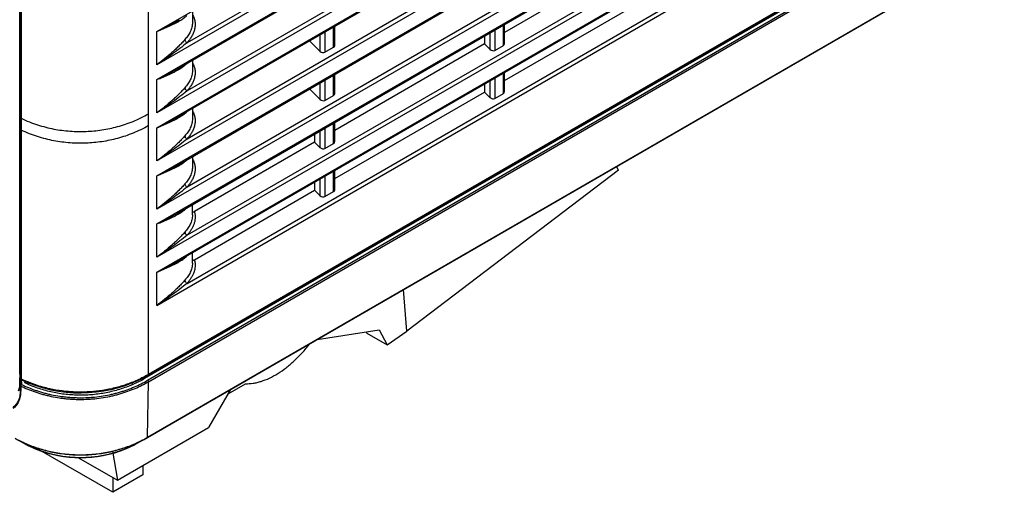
# Model space of a CAD drawing. Header units: inches. Extents: x 0 to 34, y 0 to 22.
# Tile 133 of 136: x 27.8 to 30.9, y 12.7 to 14.2. Entities that reach past the tile are written whole.
import ezdxf

# ---------------------------------------------------------------- set-up
doc = ezdxf.new("R2010")
doc.units = ezdxf.units.IN
doc.header["$LTSCALE"] = 1.87
doc.header["$MEASUREMENT"] = 0
doc.layers.get('0').update_dxf_attribs({"linetype": 'CONTINUOUS'})
doc.layers.add('3_ALL_AXES', color=7, linetype='CONTINUOUS')

msp = doc.modelspace()

# ---------------------------------------------------------------- linework, layer by layer
at = {"color": 7, "linetype": 'CONTINUOUS'}
for p, q in [((28.26723, 14.16174), (32.03258, 16.3358)), ((32.03258, 16.23199), (28.26723, 14.05793)), ((28.26723, 14.01161), (32.03258, 16.18567)), ((31.92865, 16.18625), (28.36121, 14.12645)), ((28.33747, 14.04835), (31.95769, 16.13863)), ((32.03258, 16.08186), (28.26723, 13.9078)), ((28.26723, 13.86147), (32.03258, 16.03554)), ((31.92865, 16.03612), (28.36121, 13.97632)), ((28.33747, 13.89822), (31.95769, 15.9885)), ((32.03258, 15.93173), (28.26723, 13.75766)), ((28.26723, 13.71134), (32.03258, 15.8854)), ((31.92865, 15.88598), (28.36121, 13.82618)), ((28.33747, 13.74809), (31.95769, 15.83836)), ((32.03258, 15.78159), (28.26723, 13.60753)), ((28.26723, 13.56121), (32.03258, 15.73527)), ((31.92865, 15.73585), (28.36121, 13.67605)), ((28.33747, 13.59795), (31.95769, 15.68823)), ((32.03258, 15.63146), (28.26723, 13.4574)), ((28.26723, 13.41107), (32.03258, 15.58514)), ((31.92865, 15.58572), (28.36121, 13.52592)), ((28.33747, 13.44782), (31.95769, 15.53809)), ((28.26723, 13.30726), (32.03258, 15.48132)), ((28.36121, 13.37578), (31.92865, 15.43558)), ((32.0469, 15.28373), (28.22852, 13.07905)), ((32.05801, 15.29388), (28.23963, 13.0892)), ((32.05909, 15.29628), (28.24072, 13.0916)), ((28.23802, 13.07356), (32.05639, 15.27825)), ((28.24067, 13.06892), (32.05905, 15.2736)), ((28.23771, 12.89501), (32.05609, 15.09969)), ((28.23803, 12.89568), (32.0564, 15.10036)), ((27.83866, 13.10266), (27.83866, 14.65602)), ((27.83867, 13.1027), (27.83867, 14.65562)), ((28.24072, 13.0916), (28.24072, 14.64453)), ((27.84028, 13.08078), (27.84028, 14.63371)), ((27.84299, 14.63056), (27.84299, 13.07763)), ((29.82027, 14.42908), (29.35267, 14.1591)), ((29.35267, 14.00896), (29.82027, 14.27895)), ((28.37823, 14.22203), (28.37823, 14.18989)), ((28.81905, 14.11256), (28.81905, 14.17628)), ((28.82234, 14.11824), (28.82234, 14.17818)), ((29.34938, 14.1185), (29.34938, 14.18222)), ((29.35267, 14.12418), (29.35267, 14.18412)), ((28.26723, 14.05793), (28.26723, 14.16174)), ((28.77636, 14.15163), (28.77636, 14.10036)), ((28.79199, 14.16066), (28.79199, 14.09694)), ((29.28994, 14.1479), (29.28994, 14.12287)), ((29.30669, 14.15757), (29.30669, 14.1063)), ((29.32232, 14.16659), (29.32232, 14.10288)), ((28.74363, 14.13274), (28.77636, 14.10036)), ((29.28994, 14.12287), (28.82234, 13.85289)), ((29.28994, 14.12287), (29.30669, 14.1063)), ((29.32232, 14.10288), (29.34938, 14.1185)), ((28.79199, 14.09694), (28.81905, 14.11256)), ((28.37823, 14.07189), (28.37823, 14.03975)), ((28.81905, 13.96243), (28.81905, 14.02615)), ((28.82234, 13.96811), (28.82234, 14.02805)), ((29.34938, 13.96837), (29.34938, 14.03209)), ((29.35267, 13.97405), (29.35267, 14.03399)), ((28.26723, 13.9078), (28.26723, 14.01161)), ((28.77636, 14.0015), (28.77636, 13.95023)), ((28.79199, 14.01052), (28.79199, 13.94681)), ((29.28994, 13.99776), (29.28994, 13.97274)), ((29.30669, 14.00744), (29.30669, 13.95617)), ((29.32232, 14.01646), (29.32232, 13.95274)), ((28.74363, 13.9826), (28.77636, 13.95023)), ((28.79199, 13.94681), (28.81905, 13.96243)), ((28.82234, 13.70276), (29.28994, 13.97274)), ((29.28994, 13.97274), (29.30669, 13.95617)), ((29.32232, 13.95274), (29.34938, 13.96837)), ((28.37823, 13.92176), (28.37823, 13.88962)), ((28.81905, 13.8123), (28.81905, 13.87601)), ((28.82234, 13.81798), (28.82234, 13.87792)), ((28.26723, 13.75766), (28.26723, 13.86147)), ((28.75961, 13.84169), (28.75961, 13.81667)), ((28.77636, 13.85137), (28.77636, 13.8001)), ((28.79199, 13.86039), (28.79199, 13.79667)), ((28.75961, 13.81667), (28.38402, 13.59981)), ((28.75961, 13.81667), (28.77636, 13.8001)), ((28.79199, 13.79667), (28.81905, 13.8123)), ((28.37823, 13.77163), (28.37823, 13.73948)), ((28.81905, 13.66216), (28.81905, 13.72588)), ((28.82234, 13.66784), (28.82234, 13.72778)), ((29.70832, 13.72924), (29.04764, 13.22642)), ((29.70832, 13.72924), (29.7025, 13.74076)), ((28.26723, 13.60753), (28.26723, 13.71134)), ((28.75961, 13.69156), (28.75961, 13.66653)), ((28.77636, 13.70123), (28.77636, 13.64996)), ((28.79199, 13.71025), (28.79199, 13.64654)), ((28.38402, 13.44968), (28.75961, 13.66653)), ((28.75961, 13.66653), (28.77636, 13.64996)), ((28.79199, 13.64654), (28.81905, 13.66216)), ((28.37823, 13.58937), (28.37823, 13.62149)), ((28.26723, 13.4574), (28.26723, 13.56121)), ((28.37823, 13.58937), (28.37823, 13.58937)), ((28.37823, 13.43924), (28.37823, 13.47136)), ((28.37823, 13.43924), (28.37823, 13.43923)), ((28.26723, 13.30726), (28.26723, 13.41107)), ((29.04764, 13.22642), (29.03732, 13.35669)), ((28.92071, 13.22491), (28.92291, 13.22072)), ((28.98576, 13.18444), (29.04764, 13.22642)), ((28.92291, 13.22072), (28.98576, 13.18444)), ((27.83866, 13.10266), (27.83867, 13.1027)), ((27.84029, 13.08053), (27.83866, 13.10266)), ((27.83866, 13.10266), (27.83866, 13.10266)), ((27.84028, 13.08078), (27.83867, 13.1027)), ((27.83899, 13.08209), (27.83862, 13.08075)), ((27.83862, 13.08084), (27.83862, 13.08075)), ((27.83862, 13.06544), (27.83862, 13.08084)), ((27.83862, 13.08075), (27.84034, 13.05722)), ((27.84008, 13.08322), (27.83899, 13.08209)), ((27.84029, 13.08053), (27.84028, 13.08078)), ((27.84295, 13.07591), (27.84409, 13.06037)), ((27.8546, 13.07057), (27.85489, 13.06658)), ((27.85489, 13.07044), (27.85489, 13.06658)), ((27.85683, 13.06958), (27.85683, 13.06435)), ((28.21848, 13.07786), (28.23963, 13.0892)), ((28.22852, 13.08324), (28.22852, 13.07905)), ((28.23803, 12.89568), (28.24067, 13.06892)), ((27.83862, 13.06554), (27.83862, 13.06544)), ((27.84032, 13.04217), (27.83862, 13.06544)), ((27.84034, 13.05722), (27.84032, 13.04217)), ((27.84168, 13.0556), (27.84166, 13.04055)), ((28.49717, 13.04482), (28.4286, 12.92606)), ((28.4896, 13.0317), (28.54349, 13.06282)), ((28.14362, 12.76151), (28.4286, 12.92606)), ((27.82449, 12.89215), (27.85196, 12.87685)), ((28.20521, 12.87685), (28.23268, 12.89215)), ((28.22185, 12.88641), (28.20973, 12.87941)), ((28.23268, 12.89215), (28.23771, 12.89501)), ((28.23752, 12.89538), (28.23803, 12.89568)), ((28.23803, 12.89568), (28.23771, 12.89501)), ((28.12904, 12.72401), (27.8844, 12.86526)), ((28.18979, 12.86877), (28.20519, 12.87688)), ((28.22344, 12.8076), (28.22344, 12.77851)), ((28.22344, 12.77851), (28.12904, 12.72401)), ((28.12904, 12.76993), (28.12904, 12.72401))]:
    msp.add_line(p, q, dxfattribs=at)
for points in [[(27.84407, 13.07523), (27.86548, 13.06575), (27.88901, 13.05698), (27.9126, 13.04976), (27.9362, 13.044), (27.95978, 13.03963), (27.98332, 13.03657), (28.00684, 13.0348), (28.03034, 13.03427), (28.05384, 13.03498), (28.07735, 13.03695), (28.10089, 13.04019), (28.12445, 13.04477), (28.14802, 13.05073), (28.17159, 13.05816)], [(28.17159, 13.05816), (28.1951, 13.06717), (28.21848, 13.07786)], [(27.83862, 13.06554), (27.8384, 13.05943), (27.83757, 13.05247), (27.83614, 13.0459), (27.83413, 13.0398)], [(27.85198, 12.87688), (27.86737, 12.86877), (27.88533, 12.86055), (27.90338, 12.85347), (27.92146, 12.84747), (27.93951, 12.84251), (27.95749, 12.83854), (27.97537, 12.83551), (27.99316, 12.83338), (28.01088, 12.83211), (28.02857, 12.83169), (28.04625, 12.83211), (28.06398, 12.83337), (28.08177, 12.8355), (28.09965, 12.83854), (28.11764, 12.84251), (28.13569, 12.84747), (28.15377, 12.85346), (28.17182, 12.86054), (28.18979, 12.86877)]]:
    msp.add_lwpolyline(points, dxfattribs=at)
for centre, radius, start, end in [((28.37252, 13.47341), 0.46907, 322.3228, 322.48816), ((27.84238, 13.08084), 0.00376, 168.12749, 179.98103), ((27.84236, 13.08085), 0.00375, 128.38588, 168.10616), ((27.8428, 13.08097), 0.00253, 184.20664, 189.76227), ((27.84631, 13.08097), 0.00605, 184.21818, 196.58248), ((28.01612, 13.43965), 0.40129, 244.44127, 244.71868), ((27.84468, 13.07652), 0.00142, 238.55701, 244.45429), ((28.04343, 13.39964), 0.37019, 293.82155, 299.99844), ((28.04871, 13.42414), 0.38399, 299.69219, 300.0016), ((27.75031, 13.06543), 0.08831, 359.25016, 0.00764), ((28.01132, 13.22884), 0.38462, 240.96257, 245.42634), ((28.01284, 13.23071), 0.38743, 242.71896, 245.33495), ((28.04472, 13.23108), 0.38713, 294.60476, 299.02294), ((28.0436, 13.23221), 0.3891, 294.68722, 297.27553), ((28.04709, 13.22534), 0.38139, 297.28278, 299.11887), ((28.04915, 13.22282), 0.37776, 299.04389, 299.91129), ((28.01556, 13.2365), 0.39383, 245.32634, 245.5331), ((28.01562, 13.23789), 0.39464, 245.40361, 245.6101), ((28.01875, 13.17628), 0.34275, 240.88145, 243.57126), ((28.03871, 13.17573), 0.34213, 296.4252, 299.12094), ((28.04156, 13.23785), 0.39459, 294.38973, 294.6127), ((28.04162, 13.23646), 0.39378, 294.46674, 294.69001)]:
    msp.add_arc(centre, radius, start, end, dxfattribs=at)
for centre, start_param, end_param in [((28.81109, 14.12087), -0.4050037, 0.3803944), ((29.34142, 14.12681), -0.4050037, 0.3803944), ((28.78403, 14.10524), -1.9408935, -0.4050037), ((29.31436, 14.11118), -1.9408935, -0.4050037), ((28.81109, 13.97073), -0.4050037, 0.3803944), ((29.34142, 13.97667), -0.4050037, 0.3803944), ((28.78403, 13.95511), -1.9408935, -0.4050037), ((29.31436, 13.96105), -1.9408935, -0.4050037), ((28.81109, 13.8206), -0.4050037, 0.3803944), ((28.78403, 13.80498), -1.9408935, -0.4050037), ((28.81109, 13.67047), -0.4050037, 0.3803944), ((28.78403, 13.65484), -1.9408935, -0.4050037)]:
    msp.add_ellipse(centre, major_axis=(0.01045, -0.00582), ratio=0.717372, start_param=start_param, end_param=end_param, dxfattribs=at)
for points, knots in [([(28.33934, 14.19574), (28.34127, 14.19691), (28.34506, 14.19932), (28.35236, 14.20442), (28.3575, 14.20868), (28.36065, 14.21177)], [0, 0, 0, 0, 0.2537962, 0.5045343, 1, 1, 1, 1]), ([(28.3783, 14.2142), (28.38038, 14.21033), (28.38299, 14.20433), (28.38521, 14.19605), (28.38622, 14.18993), (28.3866, 14.18386), (28.38637, 14.1779), (28.38559, 14.17206), (28.38388, 14.16449), (28.38059, 14.15538), (28.3752, 14.14511), (28.36868, 14.13545), (28.36377, 14.1294), (28.36121, 14.12645)], [0, 0, 0, 0, 0.1373046, 0.2034259, 0.267971, 0.3311582, 0.3932547, 0.4545359, 0.5152628, 0.6358393, 0.7564083, 0.8776924, 1, 1, 1, 1]), ([(28.26723, 14.16174), (28.27326, 14.16471), (28.28523, 14.17066), (28.30299, 14.17971), (28.32043, 14.1889), (28.33185, 14.19524), (28.33747, 14.19849)], [0, 0, 0, 0, 0.2541618, 0.5057327, 0.7544403, 1, 1, 1, 1]), ([(28.26723, 14.16174), (28.27366, 14.16435), (28.28633, 14.1696), (28.30191, 14.17643), (28.31397, 14.18209), (28.32271, 14.18643), (28.33118, 14.19093), (28.33666, 14.1941), (28.33934, 14.19574)], [0, 0, 0, 0, 0.2609822, 0.5152168, 0.6395312, 0.7618229, 0.8819954, 1, 1, 1, 1]), ([(28.37823, 14.18989), (28.37823, 14.18733), (28.37789, 14.18225), (28.37643, 14.17483), (28.37415, 14.16772), (28.37022, 14.15867), (28.36385, 14.14805), (28.35773, 14.14028), (28.35449, 14.13654)], [0, 0, 0, 0, 0.1288274, 0.255032, 0.379646, 0.5034899, 0.7508618, 1, 1, 1, 1]), ([(28.35449, 14.13654), (28.35148, 14.13307), (28.34523, 14.12615), (28.33536, 14.11598), (28.32494, 14.10589), (28.31035, 14.09254), (28.29123, 14.07635), (28.27534, 14.064), (28.26723, 14.05793)], [0, 0, 0, 0, 0.1168452, 0.23774, 0.361349, 0.48688, 0.7417919, 1, 1, 1, 1]), ([(28.36121, 14.12645), (28.35392, 14.12048), (28.33894, 14.10862), (28.31576, 14.09135), (28.29179, 14.0744), (28.27547, 14.06338), (28.26723, 14.05793)], [0, 0, 0, 0, 0.2430338, 0.4924315, 0.7452221, 1, 1, 1, 1]), ([(28.35449, 14.13654), (28.35455, 14.13562), (28.35502, 14.13371), (28.35645, 14.131), (28.35855, 14.12849), (28.36027, 14.12707), (28.36121, 14.12645)], [0, 0, 0, 0, 0.2200055, 0.4665968, 0.7309107, 1, 1, 1, 1]), ([(28.33934, 14.0456), (28.34127, 14.04678), (28.34506, 14.04919), (28.35236, 14.05429), (28.3575, 14.05854), (28.36065, 14.06164)], [0, 0, 0, 0, 0.2537962, 0.5045343, 1, 1, 1, 1]), ([(28.3783, 14.06406), (28.38038, 14.0602), (28.38299, 14.05419), (28.38521, 14.04592), (28.38622, 14.03979), (28.3866, 14.03373), (28.38637, 14.02777), (28.38559, 14.02193), (28.38388, 14.01436), (28.38059, 14.00525), (28.3752, 13.99497), (28.36868, 13.98531), (28.36377, 13.97926), (28.36121, 13.97632)], [0, 0, 0, 0, 0.1373046, 0.2034259, 0.267971, 0.3311582, 0.3932547, 0.4545359, 0.5152628, 0.6358393, 0.7564083, 0.8776924, 1, 1, 1, 1]), ([(28.26723, 14.01161), (28.27326, 14.01458), (28.28523, 14.02052), (28.30299, 14.02957), (28.32043, 14.03877), (28.33185, 14.04511), (28.33747, 14.04835)], [0, 0, 0, 0, 0.2541618, 0.5057327, 0.7544403, 1, 1, 1, 1]), ([(28.26723, 14.01161), (28.27366, 14.01422), (28.28633, 14.01946), (28.30191, 14.0263), (28.31397, 14.03196), (28.32271, 14.03629), (28.33118, 14.04079), (28.33666, 14.04397), (28.33934, 14.0456)], [0, 0, 0, 0, 0.2609822, 0.5152168, 0.6395312, 0.7618229, 0.8819954, 1, 1, 1, 1]), ([(28.37823, 14.03975), (28.37823, 14.03719), (28.37789, 14.03212), (28.37643, 14.02469), (28.37415, 14.01759), (28.37022, 14.00853), (28.36385, 13.99791), (28.35773, 13.99015), (28.35449, 13.9864)], [0, 0, 0, 0, 0.1288274, 0.255032, 0.379646, 0.5034899, 0.7508618, 1, 1, 1, 1]), ([(28.35449, 13.9864), (28.35148, 13.98294), (28.34523, 13.97602), (28.33536, 13.96585), (28.32494, 13.95575), (28.31035, 13.94241), (28.29123, 13.92621), (28.27534, 13.91386), (28.26723, 13.9078)], [0, 0, 0, 0, 0.1168452, 0.23774, 0.361349, 0.48688, 0.7417919, 1, 1, 1, 1]), ([(28.36121, 13.97632), (28.35392, 13.97034), (28.33894, 13.95849), (28.31576, 13.94122), (28.29179, 13.92427), (28.27547, 13.91325), (28.26723, 13.9078)], [0, 0, 0, 0, 0.2430338, 0.4924315, 0.7452221, 1, 1, 1, 1]), ([(28.35449, 13.9864), (28.35455, 13.98549), (28.35502, 13.98357), (28.35645, 13.98087), (28.35855, 13.97836), (28.36027, 13.97694), (28.36121, 13.97632)], [0, 0, 0, 0, 0.2200055, 0.4665968, 0.7309107, 1, 1, 1, 1]), ([(27.84299, 13.89084), (27.85146, 13.88678), (27.86842, 13.87939), (27.89419, 13.87022), (27.91978, 13.86289), (27.94522, 13.85727), (27.97053, 13.85322), (27.99571, 13.85066), (28.02077, 13.84952), (28.04572, 13.84979), (28.07055, 13.85142), (28.09528, 13.85445), (28.11989, 13.85887), (28.14439, 13.86475), (28.16877, 13.87214), (28.19303, 13.88117), (28.21716, 13.89193), (28.2329, 13.90029), (28.24072, 13.90481)], [0, 0, 0, 0, 0.0682102, 0.1341639, 0.1984004, 0.2613071, 0.3232004, 0.3843365, 0.4449403, 0.5052117, 0.5653402, 0.6255118, 0.6859179, 0.7467662, 0.8082882, 0.8707607, 0.9345163, 1, 1, 1, 1]), ([(28.26723, 13.86147), (28.27326, 13.86444), (28.28523, 13.87039), (28.30299, 13.87944), (28.32043, 13.88864), (28.33185, 13.89498), (28.33747, 13.89822)], [0, 0, 0, 0, 0.2541618, 0.5057327, 0.7544403, 1, 1, 1, 1]), ([(28.33934, 13.89547), (28.34127, 13.89665), (28.34506, 13.89906), (28.35236, 13.90416), (28.3575, 13.90841), (28.36065, 13.9115)], [0, 0, 0, 0, 0.2537962, 0.5045343, 1, 1, 1, 1]), ([(28.3783, 13.91393), (28.38038, 13.91007), (28.38299, 13.90406), (28.38521, 13.89578), (28.38622, 13.88966), (28.3866, 13.8836), (28.38637, 13.87763), (28.38559, 13.87179), (28.38388, 13.86423), (28.38059, 13.85512), (28.3752, 13.84484), (28.36868, 13.83518), (28.36377, 13.82913), (28.36121, 13.82618)], [0, 0, 0, 0, 0.1373046, 0.2034259, 0.267971, 0.3311582, 0.3932547, 0.4545359, 0.5152628, 0.6358393, 0.7564083, 0.8776924, 1, 1, 1, 1]), ([(28.24072, 13.86806), (28.2329, 13.86355), (28.21716, 13.85519), (28.19303, 13.84442), (28.16877, 13.8354), (28.14439, 13.82801), (28.11989, 13.82213), (28.09528, 13.81771), (28.07055, 13.81468), (28.04572, 13.81305), (28.02077, 13.81278), (27.99571, 13.81392), (27.97053, 13.81648), (27.94522, 13.82053), (27.91978, 13.82615), (27.89419, 13.83348), (27.86842, 13.84265), (27.85146, 13.85004), (27.84299, 13.8541)], [0, 0, 0, 0, 0.0654837, 0.1292393, 0.1917118, 0.2532338, 0.3140821, 0.3744882, 0.4346598, 0.4947883, 0.5550597, 0.6156635, 0.6767996, 0.7386929, 0.8015996, 0.8658361, 0.9317898, 1, 1, 1, 1]), ([(28.26723, 13.86147), (28.27366, 13.86409), (28.28633, 13.86933), (28.30191, 13.87616), (28.31397, 13.88182), (28.32271, 13.88616), (28.33118, 13.89066), (28.33666, 13.89383), (28.33934, 13.89547)], [0, 0, 0, 0, 0.2609822, 0.5152168, 0.6395312, 0.7618229, 0.8819954, 1, 1, 1, 1]), ([(28.37823, 13.88962), (28.37823, 13.88706), (28.37789, 13.88198), (28.37643, 13.87456), (28.37415, 13.86745), (28.37022, 13.8584), (28.36385, 13.84778), (28.35773, 13.84001), (28.35449, 13.83627)], [0, 0, 0, 0, 0.1288274, 0.255032, 0.379646, 0.5034899, 0.7508618, 1, 1, 1, 1]), ([(28.35449, 13.83627), (28.35148, 13.83281), (28.34523, 13.82589), (28.33536, 13.81571), (28.32494, 13.80562), (28.31035, 13.79228), (28.29123, 13.77608), (28.27534, 13.76373), (28.26723, 13.75766)], [0, 0, 0, 0, 0.1168452, 0.23774, 0.361349, 0.48688, 0.7417919, 1, 1, 1, 1]), ([(28.35449, 13.83627), (28.35455, 13.83536), (28.35502, 13.83344), (28.35645, 13.83073), (28.35855, 13.82822), (28.36027, 13.82681), (28.36121, 13.82618)], [0, 0, 0, 0, 0.2200055, 0.4665968, 0.7309107, 1, 1, 1, 1]), ([(28.36121, 13.82618), (28.35392, 13.82021), (28.33894, 13.80835), (28.31576, 13.79109), (28.29179, 13.77414), (28.27547, 13.76312), (28.26723, 13.75766)], [0, 0, 0, 0, 0.2430338, 0.4924315, 0.7452221, 1, 1, 1, 1]), ([(28.26723, 13.71134), (28.27326, 13.71431), (28.28523, 13.72026), (28.30299, 13.72931), (28.32043, 13.7385), (28.33185, 13.74484), (28.33747, 13.74809)], [0, 0, 0, 0, 0.2541618, 0.5057327, 0.7544403, 1, 1, 1, 1]), ([(28.26723, 13.71134), (28.27366, 13.71395), (28.28633, 13.7192), (28.30191, 13.72603), (28.31397, 13.73169), (28.32271, 13.73603), (28.33118, 13.74052), (28.33666, 13.7437), (28.33934, 13.74533)], [0, 0, 0, 0, 0.2609822, 0.5152168, 0.6395312, 0.7618229, 0.8819954, 1, 1, 1, 1]), ([(28.33934, 13.74533), (28.34127, 13.74651), (28.34506, 13.74892), (28.35236, 13.75402), (28.3575, 13.75827), (28.36065, 13.76137)], [0, 0, 0, 0, 0.2537962, 0.5045343, 1, 1, 1, 1]), ([(28.3783, 13.7638), (28.38038, 13.75993), (28.38299, 13.75393), (28.38521, 13.74565), (28.38622, 13.73953), (28.3866, 13.73346), (28.38637, 13.7275), (28.38559, 13.72166), (28.38388, 13.71409), (28.38059, 13.70498), (28.3752, 13.69471), (28.36868, 13.68505), (28.36377, 13.679), (28.36121, 13.67605)], [0, 0, 0, 0, 0.1373046, 0.2034259, 0.267971, 0.3311582, 0.3932547, 0.4545359, 0.5152628, 0.6358393, 0.7564083, 0.8776924, 1, 1, 1, 1]), ([(28.37823, 13.73949), (28.37823, 13.73692), (28.37789, 13.73185), (28.37643, 13.72443), (28.37415, 13.71732), (28.37022, 13.70827), (28.36385, 13.69765), (28.35773, 13.68988), (28.35449, 13.68614)], [0, 0, 0, 0, 0.1288274, 0.255032, 0.379646, 0.5034899, 0.7508618, 1, 1, 1, 1]), ([(28.35449, 13.68614), (28.35148, 13.68267), (28.34523, 13.67575), (28.33536, 13.66558), (28.32494, 13.65549), (28.31035, 13.64214), (28.29123, 13.62595), (28.27534, 13.6136), (28.26723, 13.60753)], [0, 0, 0, 0, 0.1168452, 0.23774, 0.361349, 0.48688, 0.7417919, 1, 1, 1, 1]), ([(28.35449, 13.68614), (28.35455, 13.68522), (28.35502, 13.6833), (28.35645, 13.6806), (28.35855, 13.67809), (28.36027, 13.67667), (28.36121, 13.67605)], [0, 0, 0, 0, 0.2200055, 0.4665968, 0.7309107, 1, 1, 1, 1]), ([(28.36121, 13.67605), (28.35392, 13.67008), (28.33894, 13.65822), (28.31576, 13.64095), (28.29179, 13.624), (28.27547, 13.61298), (28.26723, 13.60753)], [0, 0, 0, 0, 0.2430338, 0.4924315, 0.7452221, 1, 1, 1, 1]), ([(28.26723, 13.56121), (28.27326, 13.56418), (28.28523, 13.57012), (28.30299, 13.57917), (28.32043, 13.58837), (28.33185, 13.59471), (28.33747, 13.59795)], [0, 0, 0, 0, 0.2541618, 0.5057327, 0.7544403, 1, 1, 1, 1]), ([(28.26723, 13.56121), (28.27366, 13.56382), (28.28633, 13.56906), (28.30191, 13.5759), (28.31397, 13.58156), (28.32271, 13.58589), (28.33118, 13.59039), (28.33666, 13.59356), (28.33934, 13.5952)], [0, 0, 0, 0, 0.2609822, 0.5152168, 0.6395312, 0.7618229, 0.8819954, 1, 1, 1, 1]), ([(28.33934, 13.5952), (28.34127, 13.59638), (28.34506, 13.59879), (28.35236, 13.60389), (28.3575, 13.60814), (28.36065, 13.61124)], [0, 0, 0, 0, 0.2537962, 0.5045343, 1, 1, 1, 1]), ([(28.38402, 13.59981), (28.38501, 13.59639), (28.38641, 13.58949), (28.38669, 13.5791), (28.38527, 13.56905), (28.38241, 13.55948), (28.37838, 13.5504), (28.3734, 13.54179), (28.36765, 13.53361), (28.36341, 13.52844), (28.36121, 13.52592)], [0, 0, 0, 0, 0.1322017, 0.2597136, 0.3841288, 0.5069716, 0.6293966, 0.7521368, 0.8756127, 1, 1, 1, 1]), ([(28.37821, 13.59917), (28.37839, 13.59905), (28.37878, 13.59884), (28.37967, 13.59858), (28.38093, 13.59858), (28.38249, 13.59901), (28.38351, 13.59951), (28.38402, 13.59981)], [0, 0, 0, 0, 0.1072394, 0.2164839, 0.4494743, 0.7103947, 1, 1, 1, 1]), ([(28.37823, 13.58937), (28.37823, 13.58681), (28.37789, 13.58173), (28.37643, 13.5743), (28.37416, 13.56719), (28.37022, 13.55814), (28.36385, 13.54752), (28.35773, 13.53975), (28.35449, 13.536)], [0, 0, 0, 0, 0.1288305, 0.2550353, 0.3796452, 0.5034875, 0.7508577, 1, 1, 1, 1]), ([(28.35449, 13.536), (28.35148, 13.53254), (28.34523, 13.52562), (28.33536, 13.51545), (28.32494, 13.50535), (28.31035, 13.49201), (28.29123, 13.47581), (28.27534, 13.46346), (28.26723, 13.4574)], [0, 0, 0, 0, 0.1168452, 0.23774, 0.361349, 0.48688, 0.7417919, 1, 1, 1, 1]), ([(28.35449, 13.536), (28.35455, 13.53509), (28.35502, 13.53317), (28.35645, 13.53047), (28.35855, 13.52796), (28.36027, 13.52654), (28.36121, 13.52592)], [0, 0, 0, 0, 0.2200055, 0.4665968, 0.7309107, 1, 1, 1, 1]), ([(28.36121, 13.52592), (28.35392, 13.51994), (28.33894, 13.50808), (28.31576, 13.49082), (28.29179, 13.47387), (28.27547, 13.46285), (28.26723, 13.4574)], [0, 0, 0, 0, 0.2430338, 0.4924315, 0.7452221, 1, 1, 1, 1]), ([(28.26723, 13.41107), (28.27326, 13.41404), (28.28523, 13.41999), (28.30299, 13.42904), (28.32043, 13.43823), (28.33185, 13.44458), (28.33747, 13.44782)], [0, 0, 0, 0, 0.2541618, 0.5057327, 0.7544403, 1, 1, 1, 1]), ([(28.26723, 13.41107), (28.27366, 13.41369), (28.28633, 13.41893), (28.30191, 13.42576), (28.31397, 13.43142), (28.32271, 13.43576), (28.33118, 13.44026), (28.33666, 13.44343), (28.33934, 13.44507)], [0, 0, 0, 0, 0.2609822, 0.5152168, 0.6395312, 0.7618229, 0.8819954, 1, 1, 1, 1]), ([(28.33934, 13.44507), (28.34127, 13.44625), (28.34506, 13.44866), (28.35236, 13.45375), (28.3575, 13.45801), (28.36065, 13.4611)], [0, 0, 0, 0, 0.2537962, 0.5045343, 1, 1, 1, 1]), ([(28.37823, 13.43923), (28.37823, 13.43667), (28.37789, 13.43159), (28.37643, 13.42417), (28.37416, 13.41706), (28.37022, 13.40801), (28.36385, 13.39738), (28.35773, 13.38961), (28.35449, 13.38587)], [0, 0, 0, 0, 0.1288305, 0.2550353, 0.3796452, 0.5034875, 0.7508577, 1, 1, 1, 1]), ([(28.38402, 13.44968), (28.38501, 13.44625), (28.38641, 13.43936), (28.38669, 13.42896), (28.38527, 13.41892), (28.38241, 13.40935), (28.37838, 13.40026), (28.3734, 13.39165), (28.36765, 13.38348), (28.36341, 13.37831), (28.36121, 13.37578)], [0, 0, 0, 0, 0.1322017, 0.2597136, 0.3841288, 0.5069716, 0.6293966, 0.7521368, 0.8756127, 1, 1, 1, 1]), ([(28.37821, 13.44904), (28.37839, 13.44891), (28.37878, 13.4487), (28.37967, 13.44845), (28.38093, 13.44845), (28.38249, 13.44888), (28.38351, 13.44938), (28.38402, 13.44968)], [0, 0, 0, 0, 0.1072394, 0.2164839, 0.4494743, 0.7103947, 1, 1, 1, 1]), ([(28.35449, 13.38587), (28.35148, 13.38241), (28.34523, 13.37549), (28.33536, 13.36531), (28.32494, 13.35522), (28.31035, 13.34188), (28.29123, 13.32568), (28.27534, 13.31333), (28.26723, 13.30726)], [0, 0, 0, 0, 0.1168459, 0.2377418, 0.3613502, 0.4868813, 0.7417925, 1, 1, 1, 1]), ([(28.36121, 13.37578), (28.35392, 13.36981), (28.33894, 13.35795), (28.31576, 13.34068), (28.29179, 13.32374), (28.27547, 13.31272), (28.26723, 13.30726)], [0, 0, 0, 0, 0.2430342, 0.4924319, 0.7452222, 1, 1, 1, 1]), ([(28.35449, 13.38587), (28.35455, 13.38496), (28.35502, 13.38304), (28.35645, 13.38033), (28.35855, 13.37782), (28.36027, 13.3764), (28.36121, 13.37578)], [0, 0, 0, 0, 0.2200063, 0.4665975, 0.730911, 1, 1, 1, 1]), ([(28.54349, 13.06282), (28.55148, 13.06257), (28.56375, 13.06341), (28.58004, 13.06657), (28.59728, 13.07131), (28.61926, 13.08005), (28.64542, 13.09439), (28.6668, 13.10932), (28.68368, 13.12301), (28.69633, 13.13425), (28.70873, 13.1463), (28.72497, 13.16347), (28.73644, 13.17721), (28.74377, 13.1867)], [0, 0, 0, 0, 0.0984611, 0.1504725, 0.2044562, 0.3185611, 0.4409909, 0.571325, 0.6392304, 0.7087714, 0.7797967, 0.8521365, 1, 1, 1, 1]), ([(27.84299, 13.07763), (27.84263, 13.0778), (27.84197, 13.07818), (27.84115, 13.07888), (27.84056, 13.07967), (27.84036, 13.08025), (27.84031, 13.08054)], [0, 0, 0, 0, 0.2906947, 0.5522574, 0.7862601, 1, 1, 1, 1]), ([(27.84178, 13.07695), (27.8415, 13.07729), (27.84099, 13.07801), (27.84065, 13.07883), (27.84052, 13.07925)], [0, 0, 0, 0, 0.4994804, 1, 1, 1, 1]), ([(27.84168, 13.0556), (27.84889, 13.05212), (27.86376, 13.04549), (27.88296, 13.03827), (27.89893, 13.03308), (27.91129, 13.02947), (27.92393, 13.0262), (27.94121, 13.02227), (27.95884, 13.01912), (27.97676, 13.01675), (27.9904, 13.01537), (28.00415, 13.01441), (28.02258, 13.01369), (28.04104, 13.01382), (28.05944, 13.0148), (28.07764, 13.01634), (28.10005, 13.01927), (28.12203, 13.02354), (28.13916, 13.02768), (28.15167, 13.03111), (28.1639, 13.03487), (28.17968, 13.04025), (28.19864, 13.04768), (28.22027, 13.05768), (28.23403, 13.06508), (28.24067, 13.06892)], [0, 0, 0, 0, 0.0578799, 0.1176798, 0.1482865, 0.1793441, 0.2108276, 0.2427072, 0.3075118, 0.3403589, 0.3734324, 0.4066766, 0.4400321, 0.5068176, 0.5401291, 0.5733008, 0.6389917, 0.7034855, 0.7351846, 0.7664732, 0.7973236, 0.8277147, 0.8870722, 0.9445008, 1, 1, 1, 1]), ([(27.84407, 13.07523), (27.84364, 13.07544), (27.84281, 13.07593), (27.8421, 13.07659), (27.84178, 13.07695)], [0, 0, 0, 0, 0.5002977, 1, 1, 1, 1]), ([(27.84394, 13.0753), (27.84379, 13.0754), (27.8435, 13.07566), (27.8432, 13.0762), (27.84302, 13.07688), (27.84299, 13.07737), (27.84299, 13.07763)], [0, 0, 0, 0, 0.2075969, 0.4378892, 0.7012304, 1, 1, 1, 1]), ([(27.84409, 13.06037), (27.8512, 13.05694), (27.86588, 13.05039), (27.88484, 13.04326), (27.90061, 13.03813), (27.91281, 13.03457), (27.92529, 13.03133), (27.94235, 13.02745), (27.95977, 13.02433), (27.97746, 13.02199), (27.99093, 13.02063), (28.0045, 13.01968), (28.0227, 13.01897), (28.04093, 13.0191), (28.0591, 13.02007), (28.07707, 13.0216), (28.0992, 13.0245), (28.1209, 13.02872), (28.13781, 13.03282), (28.15016, 13.03621), (28.16223, 13.03993), (28.17781, 13.04525), (28.19652, 13.05259), (28.21787, 13.06247), (28.23146, 13.06978), (28.23802, 13.07356)], [0, 0, 0, 0, 0.0578829, 0.117683, 0.1482893, 0.1793464, 0.2108296, 0.2427093, 0.3075158, 0.3403647, 0.3734406, 0.4066875, 0.4400461, 0.5068372, 0.5401508, 0.573324, 0.6390151, 0.7035055, 0.7352017, 0.766487, 0.7973338, 0.8277213, 0.8870729, 0.9444988, 1, 1, 1, 1]), ([(27.93236, 13.04698), (27.92506, 13.04859), (27.91042, 13.05224), (27.88853, 13.05895), (27.86652, 13.06704), (27.852, 13.07337), (27.84474, 13.0768)], [0, 0, 0, 0, 0.2416062, 0.4879601, 0.7402351, 1, 1, 1, 1]), ([(28.23892, 13.09057), (28.23282, 13.08709), (28.22056, 13.08054), (28.20185, 13.0718), (28.18305, 13.06416), (28.16418, 13.05753), (28.14523, 13.05188), (28.11995, 13.04558), (28.08807, 13.03988), (28.04944, 13.03641), (28.0171, 13.0363), (27.99116, 13.0379), (27.96494, 13.04068), (27.94534, 13.04409), (27.93236, 13.04698)], [0, 0, 0, 0, 0.0665431, 0.1316656, 0.1956594, 0.2587577, 0.3211498, 0.3830042, 0.5056336, 0.6277008, 0.7501322, 0.8117895, 0.8738968, 1, 1, 1, 1]), ([(28.23802, 13.07356), (28.2382, 13.07346), (28.23856, 13.0732), (28.23924, 13.07257), (28.23996, 13.07158), (28.24044, 13.07047), (28.24064, 13.06957), (28.24067, 13.06913), (28.24067, 13.06892)], [0, 0, 0, 0, 0.1144702, 0.23808, 0.5011122, 0.7635343, 0.8864327, 1, 1, 1, 1]), ([(28.23963, 13.0892), (28.2398, 13.0893), (28.24013, 13.08957), (28.24047, 13.09013), (28.24068, 13.09083), (28.24072, 13.09134), (28.24072, 13.0916)], [0, 0, 0, 0, 0.2177859, 0.4509141, 0.7102976, 1, 1, 1, 1]), ([(27.84032, 13.04217), (27.84032, 13.0392), (27.84006, 13.03339), (27.83887, 13.02496), (27.83691, 13.01707), (27.83422, 13.00981), (27.83084, 13.00323), (27.82685, 12.99739), (27.8223, 12.99233), (27.81889, 12.98947), (27.81713, 12.98819)], [0, 0, 0, 0, 0.1461573, 0.2856522, 0.4186067, 0.5453059, 0.6661775, 0.7817773, 0.8927857, 1, 1, 1, 1]), ([(27.84166, 13.04055), (27.84166, 13.03751), (27.84139, 13.03158), (27.84016, 13.02296), (27.83814, 13.0149), (27.83536, 13.00749), (27.83188, 13.00077), (27.82777, 12.99482), (27.82309, 12.98966), (27.81958, 12.98675), (27.81777, 12.98545)], [0, 0, 0, 0, 0.1460946, 0.2855199, 0.4184086, 0.5450588, 0.6659131, 0.7815416, 0.8926361, 1, 1, 1, 1]), ([(27.84166, 13.04055), (27.84147, 13.04064), (27.84113, 13.04085), (27.8407, 13.04124), (27.84042, 13.04168), (27.84034, 13.04201), (27.84032, 13.04217)], [0, 0, 0, 0, 0.2900887, 0.5506274, 0.7842693, 1, 1, 1, 1]), ([(27.84409, 13.06037), (27.8436, 13.06036), (27.84287, 13.06023), (27.842, 13.05983), (27.84143, 13.05943), (27.84096, 13.05896), (27.84061, 13.05842), (27.84039, 13.05783), (27.84034, 13.05742), (27.84034, 13.05722)], [0, 0, 0, 0, 0.2706475, 0.4029908, 0.5312846, 0.6547889, 0.7734573, 0.8880548, 1, 1, 1, 1]), ([(27.84034, 13.05722), (27.84035, 13.05706), (27.84044, 13.05674), (27.84072, 13.05629), (27.84115, 13.0559), (27.84149, 13.05569), (27.84168, 13.0556)], [0, 0, 0, 0, 0.2156894, 0.4493189, 0.7098756, 1, 1, 1, 1]), ([(27.84409, 13.06037), (27.84392, 13.06026), (27.84359, 13.05998), (27.84297, 13.05931), (27.84233, 13.05829), (27.84189, 13.05716), (27.84171, 13.05625), (27.84168, 13.05581), (27.84168, 13.0556)], [0, 0, 0, 0, 0.1110172, 0.2326396, 0.4955242, 0.7608425, 0.8853209, 1, 1, 1, 1]), ([(27.85683, 13.06435), (27.85656, 13.06448), (27.85606, 13.06477), (27.85545, 13.0653), (27.85503, 13.06591), (27.85491, 13.06636), (27.85489, 13.06658)], [0, 0, 0, 0, 0.2936978, 0.5554437, 0.7876654, 1, 1, 1, 1]), ([(28.19295, 13.061), (28.18597, 13.05791), (28.17199, 13.05223), (28.15081, 13.04501), (28.1297, 13.0391), (28.10866, 13.0344), (28.08768, 13.03086), (28.06675, 13.02841), (28.04585, 13.02703), (28.02496, 13.02669), (28.00407, 13.02739), (27.98316, 13.02914), (27.96221, 13.03196), (27.934, 13.03725), (27.90579, 13.0449), (27.8778, 13.05507), (27.86382, 13.06109), (27.85683, 13.06435)], [0, 0, 0, 0, 0.0661249, 0.1306304, 0.1938252, 0.2559747, 0.3173231, 0.378099, 0.4385121, 0.4987629, 0.5590474, 0.6195637, 0.680515, 0.7421151, 0.8681622, 0.9331992, 1, 1, 1, 1]), ([(27.85245, 12.87804), (27.8588, 12.87515), (27.87184, 12.86963), (27.89208, 12.86228), (27.91323, 12.85586), (27.93519, 12.85044), (27.95787, 12.84611), (27.98111, 12.84296), (28.00474, 12.84104), (28.02858, 12.84039), (28.05242, 12.84104), (28.07606, 12.84296), (28.0993, 12.84611), (28.12197, 12.85044), (28.14394, 12.85586), (28.16509, 12.86228), (28.18532, 12.86963), (28.19836, 12.87515), (28.20471, 12.87804)], [0, 0, 0, 0, 0.0576882, 0.1170218, 0.1779471, 0.2403399, 0.3040142, 0.3687293, 0.4341759, 0.5000025, 0.5658291, 0.6312742, 0.6959869, 0.75966, 0.8220528, 0.8829781, 0.9423118, 1, 1, 1, 1]), ([(27.85266, 12.87847), (27.85901, 12.87559), (27.87204, 12.87009), (27.89227, 12.86278), (27.91339, 12.85638), (27.93533, 12.85099), (27.95798, 12.84668), (27.98119, 12.84354), (28.00478, 12.84163), (28.02858, 12.84099), (28.05239, 12.84163), (28.07598, 12.84354), (28.09919, 12.84668), (28.12183, 12.85099), (28.14377, 12.85638), (28.1649, 12.86278), (28.18513, 12.87009), (28.19816, 12.87559), (28.20451, 12.87847)], [0, 0, 0, 0, 0.0577114, 0.1170618, 0.1779971, 0.2403921, 0.3040614, 0.3687649, 0.4341951, 0.5000025, 0.56581, 0.6312386, 0.6959397, 0.7596078, 0.8220027, 0.8829381, 0.9422886, 1, 1, 1, 1]), ([(28.19097, 12.86935), (28.18523, 12.8665), (28.17342, 12.86103), (28.15819, 12.85498), (28.14554, 12.85056), (28.13576, 12.84744), (28.12575, 12.84457), (28.11206, 12.84106), (28.09448, 12.83736), (28.07289, 12.83413), (28.05085, 12.83215), (28.02858, 12.83149), (28.00631, 12.83215), (27.98427, 12.83413), (27.96268, 12.83737), (27.9451, 12.84107), (27.93141, 12.84457), (27.9214, 12.84744), (27.91162, 12.85056), (27.89897, 12.85498), (27.88374, 12.86104), (27.87193, 12.8665), (27.8662, 12.86935)], [0, 0, 0, 0, 0.0571227, 0.1160139, 0.146119, 0.1766549, 0.2076083, 0.2389578, 0.3027361, 0.3677464, 0.4336416, 0.5000026, 0.5663633, 0.6322581, 0.6972679, 0.7610455, 0.7923946, 0.8233475, 0.853883, 0.8839876, 0.942878, 1, 1, 1, 1])]:
    msp.add_open_spline(points, degree=3, knots=knots, dxfattribs=at)
at = {"layer": '3_ALL_AXES', "color": 7, "linetype": 'CONTINUOUS'}
for p, q in [((28.76734, 13.20081), (28.9611, 13.23125)), ((28.9611, 13.23125), (28.98576, 13.18444)), ((28.0218, 12.83185), (28.14362, 12.76151)), ((28.12843, 12.85221), (28.14362, 12.76151))]:
    msp.add_line(p, q, dxfattribs=at)

doc.saveas('drawing.dxf')
